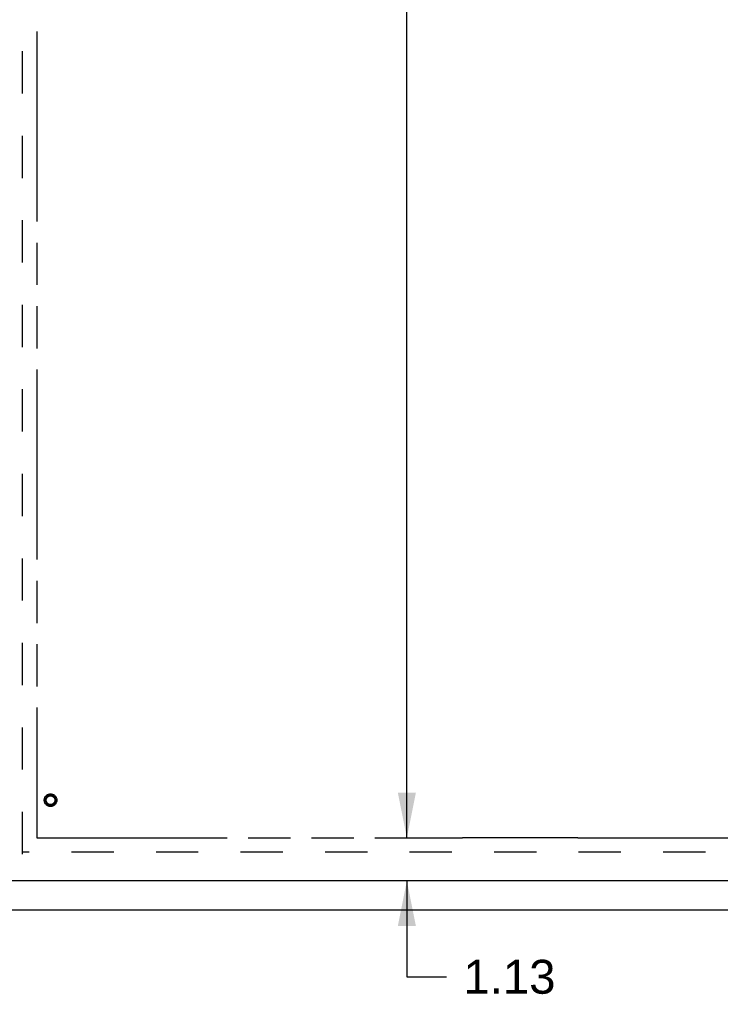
# Model space of a CAD drawing. Header units: inches. Extents: x 0 to 200, y 0 to 130.
# Tile 3 of 91: x 34 to 52, y 31 to 57. Entities that reach past the tile are written whole.
import ezdxf

# ---------------------------------------------------------------- set-up
doc = ezdxf.new("R2010")
doc.units = ezdxf.units.IN
doc.header["$LTSCALE"] = 11.011777
doc.header["$MEASUREMENT"] = 0
doc.linetypes.add('HIDDEN', pattern=[0.2, 0.1, -0.1])
doc.linetypes.add('PHANTOM', pattern=[0.8, 0.45, -0.05, 0.1, -0.05, 0.1, -0.05])
doc.layers.get('0').update_dxf_attribs({"linetype": 'CONTINUOUS'})
for name, color, linetype in [('02___PRT_ALL_AXES', 7, 'CONTINUOUS'), ('AVAILABLE_DOOR_SPACE', 7, 'CONTINUOUS'), ('DEFAULT_2', 8, 'HIDDEN'), ('DIMENSIONS', 7, 'CONTINUOUS')]:
    doc.layers.add(name, color=color, linetype=linetype)
doc.styles.get("Standard").update_dxf_attribs({"font": 'arial.ttf'})
doc.dimstyles.new('DIMSTYLE_1', dxfattribs={"dimtxt": 0.883298, "dimasz": 1.17773, "dimexe": 0.09, "dimexo": 0.07, "dimgap": 0.0375, "dimtad": 0, "dimtih": 1, "dimtoh": 1, "dimzin": 4, "dimdsep": 46, "dimtxsty": 'Standard', "dimblk": '_FILLED', "dimblk1": '_FILLED', "dimblk2": '_FILLED', "dimcen": 0.09, "dimazin": 1, "dimtfac": 1, "dimtofl": 0, "dimtmove": 0, "dimatfit": 3, "dimldrblk": '_FILLED', "dimfxl": 0, "dimtolj": 1, "dimtzin": 4, "dimarcsym": 0})

# ---------------------------------------------------------------- blocks, each defined once
blk = doc.blocks.new('_FILLED')
at = {"color": 0, "linetype": 'ByBlock'}
blk.add_solid([(0, 0), (-1, 0.2), (-1, -0.2)], dxfattribs=at)
blk = doc.blocks.new('*D14')
at = {"layer": 'DIMENSIONS', "color": 2, "linetype": 'Continuous'}
for p, q in [((44.943, 91.638), (43.118, 91.638)), ((44.178, 91.638), (44.178, 64.396)), ((44.178, 35.388), (44.178, 61.305))]:
    blk.add_line(p, q, dxfattribs=at)
at = {"layer": 'DIMENSIONS', "color": 2, "linetype": 'Continuous', "xscale": 1.1777301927, "yscale": 1.1777301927, "zscale": 1.1777301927}
for p, rotation in [((44.178, 91.638), 90), ((44.178, 35.388), 270)]:
    blk.add_blockref('_FILLED', p, dxfattribs=dict(at, rotation=rotation))
at = {"layer": 'DIMENSIONS', "color": 2, "linetype": 'Continuous', "insert": (44.178, 63.955), "char_height": 0.8833, "width": 3.08662, "attachment_point": 2, "line_spacing_factor": 0.9}
blk.add_mtext('56.25\\Ptyp.', dxfattribs=at)
blk = doc.blocks.new('*D15')
at = {"layer": 'DIMENSIONS', "color": 2, "linetype": 'Continuous'}
for p, q in [((44.178, 35.388), (44.178, 37.743)), ((44.178, 34.263), (44.178, 31.765)), ((44.178, 31.765), (45.208, 31.765))]:
    blk.add_line(p, q, dxfattribs=at)
at = {"layer": 'DIMENSIONS', "color": 2, "linetype": 'Continuous', "xscale": 1.1777301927, "yscale": 1.1777301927, "zscale": 1.1777301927}
for p, rotation in [((44.178, 35.388), 270), ((44.178, 34.263), 90)]:
    blk.add_blockref('_FILLED', p, dxfattribs=dict(at, rotation=rotation))
at = {"layer": 'DIMENSIONS', "color": 2, "linetype": 'Continuous', "insert": (45.65, 32.207), "char_height": 0.8833, "width": 2.40034, "attachment_point": 1, "line_spacing_factor": 0.9}
blk.add_mtext('1.13', dxfattribs=at)

msp = doc.modelspace()

# ---------------------------------------------------------------- linework, layer by layer
at = {"color": 3, "linetype": 'Continuous'}
msp.add_line((61.434, 34.263), (32.83, 34.263), dxfattribs=at)
at = {"color": 7, "linetype": 'Continuous'}
msp.add_line((32.465, 33.513), (92.361, 33.513), dxfattribs=at)
at = {"layer": '02___PRT_ALL_AXES', "color": 8, "linetype": 'HIDDEN'}
msp.add_circle((34.892, 36.367), 0.124, dxfattribs=at)
at = {"layer": 'AVAILABLE_DOOR_SPACE', "color": 4, "linetype": 'PHANTOM'}
for p, q in [((34.538, 91.638), (34.538, 35.388)), ((34.538, 35.388), (45.632, 35.388)), ((48.632, 35.389), (45.632, 35.389)), ((45.632, 35.389), (45.632, 35.388)), ((48.632, 35.388), (48.632, 35.389)), ((48.632, 35.388), (57.851, 35.388))]:
    msp.add_line(p, q, dxfattribs=at)
at = {"layer": 'DEFAULT_2', "color": 8, "linetype": 'HIDDEN'}
for p, q in [((34.163, 34.961), (34.163, 92.065)), ((60.767, 35.013), (34.163, 35.013))]:
    msp.add_line(p, q, dxfattribs=at)
for radius in [0.164, 0.142, 0.124, 0.114]:
    msp.add_circle((34.892, 36.367), radius, dxfattribs=at)

# ---------------------------------------------------------------- dimensions: what is measured, and where the dimension line sits
at = {"layer": 'DIMENSIONS', "color": 2, "linetype": 'Continuous'}
dim = msp.add_linear_dim(base=(44.178, 35.388), p1=(43.048, 91.638), p2=(34.538, 35.388), angle=270, text='<>\\Ptyp.', dimstyle='DIMSTYLE_1', dxfattribs=at)
dim.commit()
dim.dimension.update_dxf_attribs({"geometry": '*D14', "text_midpoint": (44.178, 62.851), "dimtype": 160})
dim = msp.add_linear_dim(base=(44.17758084, 34.262977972), p1=(34.538217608, 35.387977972), p2=(32.830217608, 34.262977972), angle=270, dimstyle='DIMSTYLE_1', dxfattribs=at)
dim.commit()
dim.dimension.update_dxf_attribs({"geometry": '*D15', "text_midpoint": (46.888169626, 31.760474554), "dimtype": 160})

doc.saveas('drawing.dxf')
